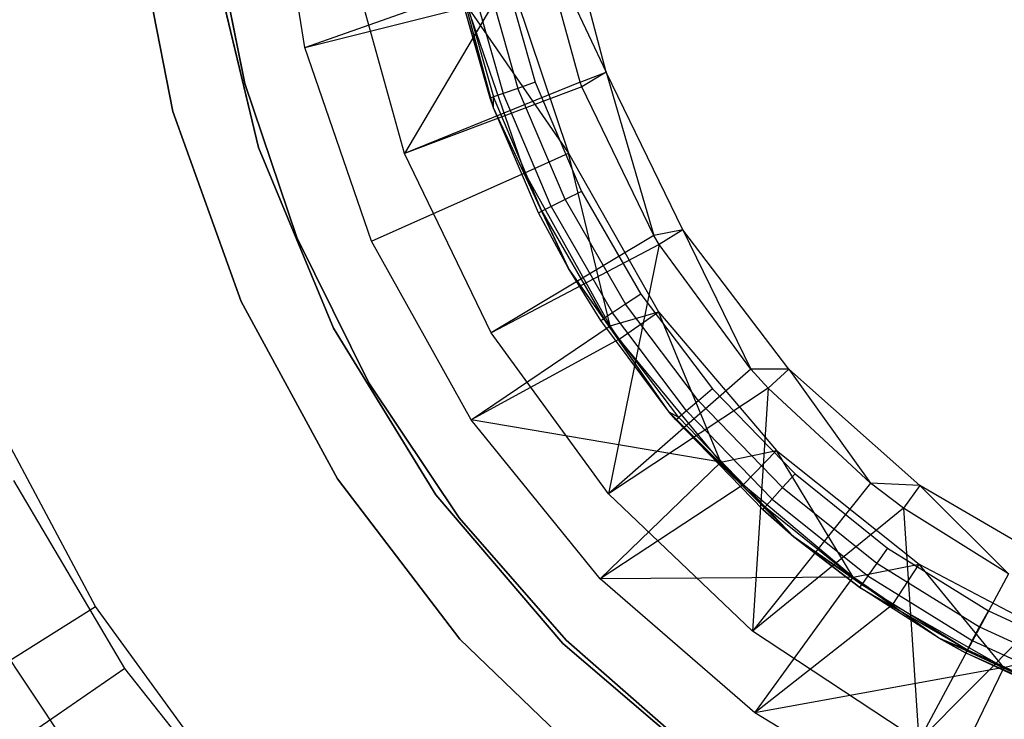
# Model space of a CAD drawing. Extents: x -91 to 92, y -91 to 92.
# Tile 69 of 256: x -29 to -9, y -20 to -5. Entities that reach past the tile are written whole.
import ezdxf

# ---------------------------------------------------------------- set-up
doc = ezdxf.new("R2010")
doc.units = 0
doc.header["$LTSCALE"] = 25.4
doc.layers.get('0').update_dxf_attribs({"linetype": 'CONTINUOUS'})

# ---------------------------------------------------------------- blocks, each defined once
blk = doc.blocks.new('NL2500012258_STL_2')
at = {"color": 0}
for p, q in [((68.695, -5.958, 179), (68.023, -1.741, 179)), ((68.695, -5.958, 179), (68.023, -1.741, 179)), ((74.985, -6.474, 183.5), (74.059, -2.941, 183.5)), ((74.985, -6.474, 183.5), (74.059, -2.941, 183.5)), ((65.143, -3.16, 1717), (65.944, -7.293, 1717)), ((65.944, -7.293, 1641), (65.143, -3.16, 1641)), ((65.143, -3.16, 1717), (65.944, -7.293, 1717)), ((65.944, -7.293, 1641), (65.143, -3.16, 1641)), ((66.783, -3.387, 1644), (67.444, -6.71, 1644)), ((67.444, -6.71, 1643), (66.783, -3.387, 1643)), ((66.783, -3.387, 1644), (67.444, -6.71, 1644)), ((67.444, -6.71, 1643), (66.783, -3.387, 1643)), ((73.554, -3.458, 181.452), (70.776, -8.171, 177.5)), ((73.554, -3.458, 181.452), (70.776, -8.171, 177.5)), ((74.437, -6.677, 181.452), (73.554, -3.458, 181.452)), ((73.554, -3.458, 181.452), (74.985, -6.474, 183.5)), ((73.554, -3.458, 181.452), (74.985, -6.474, 183.5)), ((74.437, -6.677, 181.452), (73.554, -3.458, 181.452)), ((72.634, -7.217, 164.182), (71.682, -3.664, 164.182)), ((72.634, -7.217, 164.182), (71.682, -3.664, 164.182)), ((67.734, -8.041, 1717), (66.781, -4.073, 1717)), ((66.781, -4.073, 1641), (67.734, -8.041, 1641)), ((66.781, -4.073, 1641), (67.734, -8.041, 1641)), ((67.734, -8.041, 1717), (66.781, -4.073, 1717)), ((70.776, -8.171, 177.5), (69.666, -4.168, 177.5)), ((70.776, -8.171, 177.5), (69.666, -4.168, 177.5)), ((72.826, -4.3, 173.682), (73.504, -6.68, 173.682)), ((72.826, -4.3, 173.682), (73.504, -6.68, 173.682)), ((72.634, -7.217, 164.182), (71.85, -4.514, 172.682)), ((72.634, -7.217, 164.182), (71.85, -4.514, 172.682)), ((72.561, -7.013, 172.682), (71.85, -4.514, 172.682)), ((72.561, -7.013, 172.682), (71.85, -4.514, 172.682)), ((71.924, -4.498, 173.065), (72.632, -6.987, 173.065)), ((71.924, -4.498, 173.065), (72.632, -6.987, 173.065)), ((72.136, -4.451, 173.389), (72.837, -6.915, 173.389)), ((72.136, -4.451, 173.389), (72.837, -6.915, 173.389)), ((72.453, -4.382, 173.606), (73.143, -6.808, 173.606)), ((72.453, -4.382, 173.606), (73.143, -6.808, 173.606)), ((72.986, -4.557, 186), (74.199, -8.16, 186)), ((72.986, -4.557, 186), (74.199, -8.16, 186)), ((68.695, -5.958, 179), (72.012, -4.784, 182.5)), ((68.695, -5.958, 179), (72.012, -4.784, 182.5)), ((68.695, -5.958, 179), (72.09, -5.108, 182.5)), ((68.695, -5.958, 179), (72.09, -5.108, 182.5)), ((73.286, -8.568, 182.5), (72.09, -5.108, 182.5)), ((72.09, -5.108, 182.5), (74.199, -8.16, 186)), ((73.286, -8.568, 182.5), (72.09, -5.108, 182.5)), ((72.09, -5.108, 182.5), (74.199, -8.16, 186)), ((70.09, -9.995, 179), (68.695, -5.958, 179)), ((70.09, -9.995, 179), (68.695, -5.958, 179)), ((74.437, -6.677, 181.452), (74.985, -6.474, 183.5)), ((74.437, -6.677, 181.452), (74.985, -6.474, 183.5)), ((74.985, -6.474, 183.5), (74.474, -6.778, 181.452)), ((74.985, -6.474, 183.5), (74.474, -6.778, 181.452)), ((76.583, -9.759, 183.5), (74.985, -6.474, 183.5)), ((74.985, -6.474, 183.5), (75.973, -9.881, 181.452)), ((74.985, -6.474, 183.5), (75.973, -9.881, 181.452)), ((76.583, -9.759, 183.5), (74.985, -6.474, 183.5)), ((67.444, -6.71, 1644), (68.533, -9.918, 1644)), ((68.533, -9.918, 1643), (67.444, -6.71, 1643)), ((67.444, -6.71, 1644), (68.533, -9.918, 1644)), ((67.444, -6.71, 1644), (67.444, -6.71, 1643)), ((68.533, -9.918, 1643), (67.444, -6.71, 1643)), ((67.444, -6.71, 1644), (67.444, -6.71, 1643)), ((74.437, -6.677, 181.452), (70.776, -8.171, 177.5)), ((74.437, -6.677, 181.452), (70.776, -8.171, 177.5)), ((73.504, -6.68, 173.682), (73.143, -6.808, 173.606)), ((73.504, -6.68, 173.682), (73.143, -6.808, 173.606)), ((73.504, -6.68, 173.682), (74.468, -8.959, 173.682)), ((73.504, -6.68, 173.682), (74.468, -8.959, 173.682)), ((74.474, -6.778, 181.452), (74.437, -6.677, 181.452)), ((74.474, -6.778, 181.452), (74.437, -6.677, 181.452)), ((74.474, -6.778, 181.452), (70.776, -8.171, 177.5)), ((74.474, -6.778, 181.452), (70.776, -8.171, 177.5)), ((72.837, -6.915, 173.389), (72.632, -6.987, 173.065)), ((72.837, -6.915, 173.389), (72.632, -6.987, 173.065)), ((73.143, -6.808, 173.606), (72.837, -6.915, 173.389)), ((73.143, -6.808, 173.606), (72.837, -6.915, 173.389)), ((73.835, -9.275, 173.389), (72.837, -6.915, 173.389)), ((73.835, -9.275, 173.389), (72.837, -6.915, 173.389)), ((74.126, -9.13, 173.606), (73.143, -6.808, 173.606)), ((74.126, -9.13, 173.606), (73.143, -6.808, 173.606)), ((75.973, -9.881, 181.452), (74.474, -6.778, 181.452)), ((75.973, -9.881, 181.452), (74.474, -6.778, 181.452)), ((72.632, -6.987, 173.065), (72.561, -7.013, 172.682)), ((72.632, -6.987, 173.065), (72.561, -7.013, 172.682)), ((72.634, -7.217, 164.182), (72.561, -7.013, 172.682)), ((72.634, -7.217, 172.682), (72.561, -7.013, 172.682)), ((72.634, -7.217, 164.182), (72.561, -7.013, 172.682)), ((72.634, -7.217, 172.682), (72.561, -7.013, 172.682)), ((72.634, -7.217, 172.682), (72.632, -6.987, 173.065)), ((72.634, -7.217, 172.682), (72.632, -6.987, 173.065)), ((73.641, -9.371, 173.065), (72.632, -6.987, 173.065)), ((73.641, -9.371, 173.065), (72.632, -6.987, 173.065)), ((65.944, -7.293, 1717), (67.367, -11.256, 1717)), ((67.367, -11.256, 1641), (65.944, -7.293, 1641)), ((65.944, -7.293, 1717), (67.367, -11.256, 1717)), ((65.944, -7.293, 1717), (65.944, -7.293, 1641)), ((67.367, -11.256, 1641), (65.944, -7.293, 1641)), ((65.944, -7.293, 1717), (65.944, -7.293, 1641)), ((74.188, -10.55, 164.182), (72.634, -7.217, 164.182)), ((73.573, -9.405, 172.682), (72.634, -7.217, 164.182)), ((74.188, -10.55, 164.182), (72.634, -7.217, 164.182)), ((73.573, -9.405, 172.682), (72.634, -7.217, 164.182)), ((73.573, -9.405, 172.682), (72.634, -7.217, 172.682)), ((72.634, -7.217, 172.682), (72.634, -7.217, 164.182)), ((72.634, -7.217, 172.682), (72.634, -7.217, 164.182)), ((73.573, -9.405, 172.682), (72.634, -7.217, 172.682)), ((73.641, -9.371, 173.065), (72.634, -7.217, 172.682)), ((73.641, -9.371, 173.065), (72.634, -7.217, 172.682)), ((69.295, -11.81, 1717), (67.734, -8.041, 1717)), ((67.734, -8.041, 1641), (69.295, -11.81, 1641)), ((67.734, -8.041, 1641), (69.295, -11.81, 1641)), ((67.734, -8.041, 1641), (67.734, -8.041, 1717)), ((69.295, -11.81, 1717), (67.734, -8.041, 1717)), ((67.734, -8.041, 1641), (67.734, -8.041, 1717)), ((72.582, -11.912, 177.5), (70.776, -8.171, 177.5)), ((72.582, -11.912, 177.5), (70.776, -8.171, 177.5)), ((73.286, -8.568, 182.5), (74.199, -8.16, 186)), ((73.286, -8.568, 182.5), (74.199, -8.16, 186)), ((74.199, -8.16, 186), (76.072, -11.469, 186)), ((75.064, -11.767, 182.5), (74.199, -8.16, 186)), ((75.064, -11.767, 182.5), (74.199, -8.16, 186)), ((74.199, -8.16, 186), (76.072, -11.469, 186)), ((70.09, -9.995, 179), (73.286, -8.568, 182.5)), ((70.09, -9.995, 179), (73.286, -8.568, 182.5)), ((75.064, -11.767, 182.5), (73.286, -8.568, 182.5)), ((75.064, -11.767, 182.5), (73.286, -8.568, 182.5)), ((74.468, -8.959, 173.682), (74.126, -9.13, 173.606)), ((74.468, -8.959, 173.682), (74.126, -9.13, 173.606)), ((74.468, -8.959, 173.682), (75.706, -11.103, 173.682)), ((74.468, -8.959, 173.682), (75.706, -11.103, 173.682)), ((74.126, -9.13, 173.606), (73.835, -9.275, 173.389)), ((74.126, -9.13, 173.606), (73.835, -9.275, 173.389)), ((74.126, -9.13, 173.606), (75.387, -11.314, 173.606)), ((74.126, -9.13, 173.606), (75.387, -11.314, 173.606)), ((73.573, -9.405, 172.682), (73.641, -9.371, 173.065)), ((73.573, -9.405, 172.682), (73.641, -9.371, 173.065)), ((74.188, -10.55, 164.182), (73.573, -9.405, 172.682)), ((74.188, -10.55, 172.682), (73.573, -9.405, 172.682)), ((74.188, -10.55, 164.182), (73.573, -9.405, 172.682)), ((74.188, -10.55, 172.682), (73.573, -9.405, 172.682)), ((73.835, -9.275, 173.389), (73.641, -9.371, 173.065)), ((73.835, -9.275, 173.389), (73.641, -9.371, 173.065)), ((73.641, -9.371, 173.065), (74.936, -11.613, 173.065)), ((73.641, -9.371, 173.065), (74.936, -11.613, 173.065)), ((73.641, -9.371, 173.065), (74.188, -10.55, 172.682)), ((73.641, -9.371, 173.065), (74.188, -10.55, 172.682)), ((73.835, -9.275, 173.389), (75.116, -11.493, 173.389)), ((73.835, -9.275, 173.389), (75.116, -11.493, 173.389)), ((76.583, -9.759, 183.5), (75.973, -9.881, 181.452)), ((76.583, -9.759, 183.5), (75.973, -9.881, 181.452)), ((76.583, -9.759, 183.5), (76.084, -10.065, 181.452)), ((76.583, -9.759, 183.5), (76.084, -10.065, 181.452)), ((78.791, -12.669, 183.5), (76.583, -9.759, 183.5)), ((76.583, -9.759, 183.5), (78.001, -12.666, 181.452)), ((76.583, -9.759, 183.5), (78.001, -12.666, 181.452)), ((78.791, -12.669, 183.5), (76.583, -9.759, 183.5)), ((68.533, -9.918, 1644), (70.031, -12.956, 1644)), ((70.031, -12.956, 1643), (68.533, -9.918, 1643)), ((68.533, -9.918, 1644), (70.031, -12.956, 1644)), ((68.533, -9.918, 1644), (68.533, -9.918, 1643)), ((70.031, -12.956, 1643), (68.533, -9.918, 1643)), ((68.533, -9.918, 1644), (68.533, -9.918, 1643)), ((72.164, -13.728, 179), (70.09, -9.995, 179)), ((72.164, -13.728, 179), (70.09, -9.995, 179)), ((75.973, -9.881, 181.452), (72.582, -11.912, 177.5)), ((75.973, -9.881, 181.452), (72.582, -11.912, 177.5)), ((76.084, -10.065, 181.452), (75.973, -9.881, 181.452)), ((76.084, -10.065, 181.452), (75.973, -9.881, 181.452)), ((76.084, -10.065, 181.452), (72.582, -11.912, 177.5)), ((76.084, -10.065, 181.452), (72.582, -11.912, 177.5)), ((76.084, -10.065, 181.452), (75.027, -15.27, 177.5)), ((76.084, -10.065, 181.452), (75.027, -15.27, 177.5)), ((78.001, -12.666, 181.452), (76.084, -10.065, 181.452)), ((78.001, -12.666, 181.452), (76.084, -10.065, 181.452)), ((76.298, -13.563, 164.182), (74.188, -10.55, 164.182)), ((74.872, -11.655, 172.682), (74.188, -10.55, 164.182)), ((76.298, -13.563, 164.182), (74.188, -10.55, 164.182)), ((74.872, -11.655, 172.682), (74.188, -10.55, 164.182)), ((74.872, -11.655, 172.682), (74.188, -10.55, 172.682)), ((74.188, -10.55, 172.682), (74.188, -10.55, 164.182)), ((74.188, -10.55, 172.682), (74.188, -10.55, 164.182)), ((74.872, -11.655, 172.682), (74.188, -10.55, 172.682)), ((74.936, -11.613, 173.065), (74.188, -10.55, 172.682)), ((74.936, -11.613, 173.065), (74.188, -10.55, 172.682)), ((67.367, -11.256, 1717), (69.379, -14.954, 1717)), ((69.379, -14.954, 1641), (67.367, -11.256, 1641)), ((67.367, -11.256, 1717), (69.379, -14.954, 1717)), ((67.367, -11.256, 1717), (67.367, -11.256, 1641)), ((69.379, -14.954, 1641), (67.367, -11.256, 1641)), ((67.367, -11.256, 1717), (67.367, -11.256, 1641)), ((75.706, -11.103, 173.682), (75.387, -11.314, 173.606)), ((75.706, -11.103, 173.682), (75.387, -11.314, 173.606)), ((75.706, -11.103, 173.682), (77.197, -13.077, 173.682)), ((75.706, -11.103, 173.682), (77.197, -13.077, 173.682)), ((75.116, -11.493, 173.389), (74.936, -11.613, 173.065)), ((75.116, -11.493, 173.389), (74.936, -11.613, 173.065)), ((75.064, -11.767, 182.5), (76.072, -11.469, 186)), ((75.064, -11.767, 182.5), (76.072, -11.469, 186)), ((75.387, -11.314, 173.606), (75.116, -11.493, 173.389)), ((75.387, -11.314, 173.606), (75.116, -11.493, 173.389)), ((76.66, -13.537, 173.389), (75.116, -11.493, 173.389)), ((76.66, -13.537, 173.389), (75.116, -11.493, 173.389)), ((75.252, -12.042, 182.5), (76.072, -11.469, 186)), ((75.252, -12.042, 182.5), (76.072, -11.469, 186)), ((76.906, -13.326, 173.606), (75.387, -11.314, 173.606)), ((76.906, -13.326, 173.606), (75.387, -11.314, 173.606)), ((76.072, -11.469, 186), (78.537, -14.363, 186)), ((77.37, -14.61, 182.5), (76.072, -11.469, 186)), ((77.37, -14.61, 182.5), (76.072, -11.469, 186)), ((76.072, -11.469, 186), (78.537, -14.363, 186)), ((74.872, -11.655, 172.682), (74.936, -11.613, 173.065)), ((74.872, -11.655, 172.682), (74.936, -11.613, 173.065)), ((76.298, -13.563, 164.182), (74.872, -11.655, 172.682)), ((76.298, -13.563, 172.682), (74.872, -11.655, 172.682)), ((76.298, -13.563, 164.182), (74.872, -11.655, 172.682)), ((76.298, -13.563, 172.682), (74.872, -11.655, 172.682)), ((76.298, -13.563, 172.682), (74.936, -11.613, 173.065)), ((76.298, -13.563, 172.682), (74.936, -11.613, 173.065)), ((76.495, -13.679, 173.065), (74.936, -11.613, 173.065)), ((76.495, -13.679, 173.065), (74.936, -11.613, 173.065)), ((71.427, -15.289, 1717), (69.295, -11.81, 1717)), ((69.295, -11.81, 1641), (71.427, -15.289, 1641)), ((69.295, -11.81, 1641), (71.427, -15.289, 1641)), ((69.295, -11.81, 1641), (69.295, -11.81, 1717)), ((71.427, -15.289, 1717), (69.295, -11.81, 1717)), ((69.295, -11.81, 1641), (69.295, -11.81, 1717)), ((72.164, -13.728, 179), (75.064, -11.767, 182.5)), ((72.164, -13.728, 179), (75.064, -11.767, 182.5)), ((75.252, -12.042, 182.5), (75.064, -11.767, 182.5)), ((75.252, -12.042, 182.5), (75.064, -11.767, 182.5)), ((75.252, -12.042, 182.5), (72.164, -13.728, 179)), ((75.252, -12.042, 182.5), (72.164, -13.728, 179)), ((75.027, -15.27, 177.5), (72.582, -11.912, 177.5)), ((75.027, -15.27, 177.5), (72.582, -11.912, 177.5)), ((77.37, -14.61, 182.5), (75.252, -12.042, 182.5)), ((77.37, -14.61, 182.5), (75.252, -12.042, 182.5)), ((78.001, -12.666, 181.452), (75.027, -15.27, 177.5)), ((78.001, -12.666, 181.452), (75.027, -15.27, 177.5)), ((78.791, -12.669, 183.5), (78.001, -12.666, 181.452)), ((78.791, -12.669, 183.5), (78.001, -12.666, 181.452)), ((78.362, -13.067, 181.452), (78.001, -12.666, 181.452)), ((78.362, -13.067, 181.452), (78.001, -12.666, 181.452)), ((78.791, -12.669, 183.5), (78.362, -13.067, 181.452)), ((78.791, -12.669, 183.5), (78.362, -13.067, 181.452)), ((81.524, -15.093, 183.5), (78.791, -12.669, 183.5)), ((78.791, -12.669, 183.5), (80.494, -15.045, 181.452)), ((78.791, -12.669, 183.5), (80.494, -15.045, 181.452)), ((81.524, -15.093, 183.5), (78.791, -12.669, 183.5)), ((70.031, -12.956, 1644), (71.913, -15.773, 1644)), ((71.913, -15.773, 1643), (70.031, -12.956, 1643)), ((70.031, -12.956, 1644), (71.913, -15.773, 1644)), ((70.031, -12.956, 1644), (70.031, -12.956, 1643)), ((71.913, -15.773, 1643), (70.031, -12.956, 1643)), ((70.031, -12.956, 1644), (70.031, -12.956, 1643)), ((78.362, -13.067, 181.452), (75.027, -15.27, 177.5)), ((78.362, -13.067, 181.452), (75.027, -15.27, 177.5)), ((77.197, -13.077, 173.682), (76.906, -13.326, 173.606)), ((77.197, -13.077, 173.682), (76.906, -13.326, 173.606)), ((77.197, -13.077, 173.682), (78.92, -14.854, 173.682)), ((77.197, -13.077, 173.682), (78.92, -14.854, 173.682)), ((78.362, -13.067, 181.452), (78.033, -18.138, 177.5)), ((78.362, -13.067, 181.452), (78.033, -18.138, 177.5)), ((80.494, -15.045, 181.452), (78.362, -13.067, 181.452)), ((80.494, -15.045, 181.452), (78.362, -13.067, 181.452)), ((76.906, -13.326, 173.606), (76.66, -13.537, 173.389)), ((76.906, -13.326, 173.606), (76.66, -13.537, 173.389)), ((76.906, -13.326, 173.606), (78.662, -15.137, 173.606)), ((76.906, -13.326, 173.606), (78.662, -15.137, 173.606)), ((64.333, -17.623, 177.5), (62.155, -13.537, 177.5)), ((64.333, -17.623, 177.5), (62.155, -13.537, 177.5)), ((76.66, -13.537, 173.389), (76.495, -13.679, 173.065)), ((76.66, -13.537, 173.389), (76.495, -13.679, 173.065)), ((76.66, -13.537, 173.389), (78.443, -15.377, 173.389)), ((76.66, -13.537, 173.389), (78.443, -15.377, 173.389)), ((74.855, -17.044, 179), (72.164, -13.728, 179)), ((77.37, -14.61, 182.5), (72.164, -13.728, 179)), ((74.855, -17.044, 179), (72.164, -13.728, 179)), ((77.37, -14.61, 182.5), (72.164, -13.728, 179)), ((78.898, -16.164, 164.182), (76.298, -13.563, 164.182)), ((76.438, -13.728, 172.682), (76.298, -13.563, 164.182)), ((78.898, -16.164, 164.182), (76.298, -13.563, 164.182)), ((76.438, -13.728, 172.682), (76.298, -13.563, 164.182)), ((76.438, -13.728, 172.682), (76.298, -13.563, 172.682)), ((76.298, -13.563, 172.682), (76.298, -13.563, 164.182)), ((76.298, -13.563, 172.682), (76.298, -13.563, 164.182)), ((76.438, -13.728, 172.682), (76.298, -13.563, 172.682)), ((76.495, -13.679, 173.065), (76.298, -13.563, 172.682)), ((76.495, -13.679, 173.065), (76.298, -13.563, 172.682)), ((76.438, -13.728, 172.682), (76.495, -13.679, 173.065)), ((76.438, -13.728, 172.682), (76.495, -13.679, 173.065)), ((78.246, -15.593, 172.682), (76.438, -13.728, 172.682)), ((76.438, -13.728, 172.682), (78.898, -16.164, 164.182)), ((76.438, -13.728, 172.682), (78.898, -16.164, 164.182)), ((78.246, -15.593, 172.682), (76.438, -13.728, 172.682)), ((76.495, -13.679, 173.065), (78.297, -15.537, 173.065)), ((76.495, -13.679, 173.065), (78.297, -15.537, 173.065)), ((77.37, -14.61, 182.5), (78.537, -14.363, 186)), ((77.37, -14.61, 182.5), (78.537, -14.363, 186)), ((77.841, -15.081, 182.5), (78.537, -14.363, 186)), ((77.841, -15.081, 182.5), (78.537, -14.363, 186)), ((78.537, -14.363, 186), (81.506, -16.739, 186)), ((80.135, -17.008, 182.5), (78.537, -14.363, 186)), ((80.135, -17.008, 182.5), (78.537, -14.363, 186)), ((78.537, -14.363, 186), (81.506, -16.739, 186)), ((77.37, -14.61, 182.5), (74.855, -17.044, 179)), ((77.37, -14.61, 182.5), (74.855, -17.044, 179)), ((77.841, -15.081, 182.5), (77.37, -14.61, 182.5)), ((77.841, -15.081, 182.5), (77.37, -14.61, 182.5)), ((69.379, -14.954, 1717), (71.931, -18.303, 1717)), ((71.931, -18.303, 1641), (69.379, -14.954, 1641)), ((69.379, -14.954, 1717), (71.931, -18.303, 1717)), ((69.379, -14.954, 1717), (69.379, -14.954, 1641)), ((71.931, -18.303, 1641), (69.379, -14.954, 1641)), ((69.379, -14.954, 1717), (69.379, -14.954, 1641)), ((78.92, -14.854, 173.682), (78.662, -15.137, 173.606)), ((78.92, -14.854, 173.682), (78.662, -15.137, 173.606)), ((78.92, -14.854, 173.682), (80.848, -16.406, 173.682)), ((78.92, -14.854, 173.682), (80.848, -16.406, 173.682)), ((64.945, -18.914, 179), (62.626, -14.991, 179)), ((64.945, -18.914, 179), (62.626, -14.991, 179)), ((77.841, -15.081, 182.5), (74.855, -17.044, 179)), ((77.841, -15.081, 182.5), (74.855, -17.044, 179)), ((80.135, -17.008, 182.5), (77.841, -15.081, 182.5)), ((80.135, -17.008, 182.5), (77.841, -15.081, 182.5)), ((80.494, -15.045, 181.452), (78.033, -18.138, 177.5)), ((80.494, -15.045, 181.452), (78.033, -18.138, 177.5)), ((78.662, -15.137, 173.606), (78.443, -15.377, 173.389)), ((78.662, -15.137, 173.606), (78.443, -15.377, 173.389)), ((78.662, -15.137, 173.606), (80.627, -16.718, 173.606)), ((78.662, -15.137, 173.606), (80.627, -16.718, 173.606)), ((81.524, -15.093, 183.5), (80.494, -15.045, 181.452)), ((81.524, -15.093, 183.5), (80.494, -15.045, 181.452)), ((81.181, -15.567, 181.452), (80.494, -15.045, 181.452)), ((81.181, -15.567, 181.452), (80.494, -15.045, 181.452)), ((81.524, -15.093, 183.5), (81.181, -15.567, 181.452)), ((81.524, -15.093, 183.5), (81.181, -15.567, 181.452)), ((84.677, -16.937, 183.5), (81.524, -15.093, 183.5)), ((81.524, -15.093, 183.5), (83.371, -16.94, 181.452)), ((81.524, -15.093, 183.5), (83.371, -16.94, 181.452)), ((84.677, -16.937, 183.5), (81.524, -15.093, 183.5)), ((74.076, -18.391, 1717), (71.427, -15.289, 1717)), ((71.427, -15.289, 1641), (74.076, -18.391, 1641)), ((71.427, -15.289, 1641), (74.076, -18.391, 1641)), ((71.427, -15.289, 1641), (71.427, -15.289, 1717)), ((74.076, -18.391, 1717), (71.427, -15.289, 1717)), ((71.427, -15.289, 1641), (71.427, -15.289, 1717)), ((78.033, -18.138, 177.5), (75.027, -15.27, 177.5)), ((78.033, -18.138, 177.5), (75.027, -15.27, 177.5)), ((78.443, -15.377, 173.389), (78.297, -15.537, 173.065)), ((78.443, -15.377, 173.389), (78.297, -15.537, 173.065)), ((78.443, -15.377, 173.389), (80.439, -16.983, 173.389)), ((78.443, -15.377, 173.389), (80.439, -16.983, 173.389)), ((81.181, -15.567, 181.452), (78.033, -18.138, 177.5)), ((81.181, -15.567, 181.452), (78.033, -18.138, 177.5)), ((78.246, -15.593, 172.682), (78.297, -15.537, 173.065)), ((78.246, -15.593, 172.682), (78.297, -15.537, 173.065)), ((78.898, -16.164, 172.682), (78.246, -15.593, 172.682)), ((78.246, -15.593, 172.682), (78.898, -16.164, 164.182)), ((78.246, -15.593, 172.682), (78.898, -16.164, 164.182)), ((78.898, -16.164, 172.682), (78.246, -15.593, 172.682)), ((78.297, -15.537, 173.065), (80.314, -17.16, 173.065)), ((78.898, -16.164, 172.682), (78.297, -15.537, 173.065)), ((78.898, -16.164, 172.682), (78.297, -15.537, 173.065)), ((78.297, -15.537, 173.065), (80.314, -17.16, 173.065)), ((83.371, -16.94, 181.452), (81.181, -15.567, 181.452)), ((81.181, -15.567, 181.452), (81.502, -20.422, 177.5)), ((83.371, -16.94, 181.452), (81.181, -15.567, 181.452)), ((81.181, -15.567, 181.452), (81.502, -20.422, 177.5)), ((71.913, -15.773, 1644), (74.147, -18.32, 1644)), ((74.147, -18.32, 1643), (71.913, -15.773, 1643)), ((71.913, -15.773, 1644), (74.147, -18.32, 1644)), ((71.913, -15.773, 1644), (71.913, -15.773, 1643)), ((74.147, -18.32, 1643), (71.913, -15.773, 1643)), ((71.913, -15.773, 1644), (71.913, -15.773, 1643)), ((81.911, -18.273, 164.182), (78.898, -16.164, 164.182)), ((78.898, -16.164, 164.182), (78.898, -16.164, 172.682)), ((78.898, -16.164, 164.182), (78.898, -16.164, 172.682)), ((78.898, -16.164, 164.182), (80.27, -17.222, 172.682)), ((80.27, -17.222, 172.682), (78.898, -16.164, 172.682)), ((78.898, -16.164, 164.182), (80.27, -17.222, 172.682)), ((81.911, -18.273, 164.182), (78.898, -16.164, 164.182)), ((78.898, -16.164, 172.682), (80.314, -17.16, 173.065)), ((78.898, -16.164, 172.682), (80.314, -17.16, 173.065)), ((80.27, -17.222, 172.682), (78.898, -16.164, 172.682)), ((80.848, -16.406, 173.682), (80.627, -16.718, 173.606)), ((80.848, -16.406, 173.682), (80.627, -16.718, 173.606)), ((80.848, -16.406, 173.682), (82.952, -17.708, 173.682)), ((80.848, -16.406, 173.682), (82.952, -17.708, 173.682)), ((80.135, -17.008, 182.5), (81.506, -16.739, 186)), ((80.135, -17.008, 182.5), (81.506, -16.739, 186)), ((80.627, -16.718, 173.606), (80.439, -16.983, 173.389)), ((80.627, -16.718, 173.606), (80.439, -16.983, 173.389)), ((80.627, -16.718, 173.606), (82.771, -18.045, 173.606)), ((80.627, -16.718, 173.606), (82.771, -18.045, 173.606)), ((80.958, -17.576, 182.5), (81.506, -16.739, 186)), ((80.958, -17.576, 182.5), (81.506, -16.739, 186)), ((81.506, -16.739, 186), (84.871, -18.51, 186)), ((83.275, -18.89, 182.5), (81.506, -16.739, 186)), ((83.275, -18.89, 182.5), (81.506, -16.739, 186)), ((81.506, -16.739, 186), (84.871, -18.51, 186)), ((80.135, -17.008, 182.5), (74.855, -17.044, 179)), ((80.135, -17.008, 182.5), (74.855, -17.044, 179)), ((78.081, -19.842, 179), (80.135, -17.008, 182.5)), ((78.081, -19.842, 179), (80.135, -17.008, 182.5)), ((80.958, -17.576, 182.5), (80.135, -17.008, 182.5)), ((80.958, -17.576, 182.5), (80.135, -17.008, 182.5)), ((80.439, -16.983, 173.389), (80.314, -17.16, 173.065)), ((80.439, -16.983, 173.389), (80.314, -17.16, 173.065)), ((80.439, -16.983, 173.389), (82.617, -18.331, 173.389)), ((80.439, -16.983, 173.389), (82.617, -18.331, 173.389)), ((83.371, -16.94, 181.452), (81.502, -20.422, 177.5)), ((83.371, -16.94, 181.452), (81.502, -20.422, 177.5)), ((78.081, -19.842, 179), (74.855, -17.044, 179)), ((78.081, -19.842, 179), (74.855, -17.044, 179)), ((80.27, -17.222, 172.682), (80.314, -17.16, 173.065)), ((80.27, -17.222, 172.682), (80.314, -17.16, 173.065)), ((81.911, -18.273, 164.182), (80.27, -17.222, 172.682)), ((81.911, -18.273, 164.182), (80.27, -17.222, 172.682)), ((81.911, -18.273, 172.682), (80.27, -17.222, 172.682)), ((80.27, -17.222, 172.682), (82.515, -18.522, 173.065)), ((80.27, -17.222, 172.682), (82.515, -18.522, 173.065)), ((81.911, -18.273, 172.682), (80.27, -17.222, 172.682)), ((80.314, -17.16, 173.065), (82.515, -18.522, 173.065)), ((80.314, -17.16, 173.065), (82.515, -18.522, 173.065)), ((60.095, -20.278, 172.5), (64.333, -17.623, 177.5)), ((60.095, -20.278, 172.5), (64.333, -17.623, 177.5)), ((67.059, -21.367, 177.5), (64.333, -17.623, 177.5)), ((67.059, -21.367, 177.5), (64.333, -17.623, 177.5)), ((80.958, -17.576, 182.5), (78.081, -19.842, 179)), ((80.958, -17.576, 182.5), (78.081, -19.842, 179)), ((83.275, -18.89, 182.5), (80.958, -17.576, 182.5)), ((83.275, -18.89, 182.5), (80.958, -17.576, 182.5)), ((84.433, -17.468, 181.452), (81.502, -20.422, 177.5)), ((84.433, -17.468, 181.452), (81.502, -20.422, 177.5)), ((64.416, -21.52, 147.182), (61.847, -17.675, 147.182)), ((64.416, -21.52, 147.182), (61.847, -17.675, 147.182)), ((82.771, -18.045, 173.606), (82.952, -17.708, 173.682)), ((82.771, -18.045, 173.606), (82.952, -17.708, 173.682)), ((82.952, -17.708, 173.682), (85.2, -18.743, 173.682)), ((82.952, -17.708, 173.682), (85.2, -18.743, 173.682)), ((82.617, -18.331, 173.389), (82.771, -18.045, 173.606)), ((82.617, -18.331, 173.389), (82.771, -18.045, 173.606)), ((82.771, -18.045, 173.606), (85.062, -19.1, 173.606)), ((82.771, -18.045, 173.606), (85.062, -19.1, 173.606)), ((81.502, -20.422, 177.5), (78.033, -18.138, 177.5)), ((81.502, -20.422, 177.5), (78.033, -18.138, 177.5)), ((85.244, -19.828, 164.182), (81.911, -18.273, 164.182)), ((81.911, -18.273, 164.182), (81.911, -18.273, 172.682)), ((81.911, -18.273, 164.182), (81.911, -18.273, 172.682)), ((81.911, -18.273, 164.182), (82.479, -18.589, 172.682)), ((82.479, -18.589, 172.682), (81.911, -18.273, 172.682)), ((81.911, -18.273, 164.182), (82.479, -18.589, 172.682)), ((85.244, -19.828, 164.182), (81.911, -18.273, 164.182)), ((81.911, -18.273, 172.682), (82.515, -18.522, 173.065)), ((81.911, -18.273, 172.682), (82.515, -18.522, 173.065)), ((82.479, -18.589, 172.682), (81.911, -18.273, 172.682)), ((71.931, -18.303, 1717), (74.964, -21.222, 1717)), ((74.964, -21.222, 1641), (71.931, -18.303, 1641)), ((71.931, -18.303, 1717), (74.964, -21.222, 1717)), ((71.931, -18.303, 1717), (71.931, -18.303, 1641)), ((74.964, -21.222, 1641), (71.931, -18.303, 1641)), ((71.931, -18.303, 1717), (71.931, -18.303, 1641)), ((77.179, -21.041, 1717), (74.076, -18.391, 1717)), ((74.076, -18.391, 1641), (77.179, -21.041, 1641)), ((74.076, -18.391, 1641), (77.179, -21.041, 1641)), ((74.076, -18.391, 1641), (74.076, -18.391, 1717)), ((77.179, -21.041, 1717), (74.076, -18.391, 1717)), ((74.076, -18.391, 1641), (74.076, -18.391, 1717)), ((74.147, -18.32, 1644), (76.694, -20.554, 1644)), ((76.694, -20.554, 1643), (74.147, -18.32, 1643)), ((74.147, -18.32, 1644), (76.694, -20.554, 1644)), ((74.147, -18.32, 1644), (74.147, -18.32, 1643)), ((76.694, -20.554, 1643), (74.147, -18.32, 1643)), ((74.147, -18.32, 1644), (74.147, -18.32, 1643)), ((82.515, -18.522, 173.065), (82.617, -18.331, 173.389)), ((82.515, -18.522, 173.065), (82.617, -18.331, 173.389)), ((82.617, -18.331, 173.389), (84.945, -19.402, 173.389)), ((82.617, -18.331, 173.389), (84.945, -19.402, 173.389)), ((82.515, -18.522, 173.065), (82.479, -18.589, 172.682)), ((82.515, -18.522, 173.065), (82.479, -18.589, 172.682)), ((85.244, -19.828, 164.182), (82.479, -18.589, 172.682)), ((85.244, -19.828, 164.182), (82.479, -18.589, 172.682)), ((84.839, -19.675, 172.682), (82.479, -18.589, 172.682)), ((84.839, -19.675, 172.682), (82.479, -18.589, 172.682)), ((82.515, -18.522, 173.065), (84.866, -19.604, 173.065)), ((82.515, -18.522, 173.065), (84.866, -19.604, 173.065)), ((83.275, -18.89, 182.5), (84.871, -18.51, 186)), ((83.275, -18.89, 182.5), (84.871, -18.51, 186)), ((83.275, -18.89, 182.5), (78.081, -19.842, 179)), ((83.275, -18.89, 182.5), (78.081, -19.842, 179)), ((83.275, -18.89, 182.5), (81.744, -22.038, 179)), ((83.275, -18.89, 182.5), (81.744, -22.038, 179)), ((84.491, -19.435, 182.5), (83.275, -18.89, 182.5)), ((84.491, -19.435, 182.5), (83.275, -18.89, 182.5)), ((64.945, -18.914, 179), (60.004, -22.309, 173.005)), ((64.945, -18.914, 179), (60.004, -22.309, 173.005)), ((67.776, -22.485, 179), (64.945, -18.914, 179)), ((67.776, -22.485, 179), (64.945, -18.914, 179)), ((81.744, -22.038, 179), (78.081, -19.842, 179)), ((81.744, -22.038, 179), (78.081, -19.842, 179))]:
    blk.add_line(p, q, dxfattribs=at)

msp = doc.modelspace()

# ---------------------------------------------------------------- block references
at = {"color": 0}
msp.add_blockref('NL2500012258_STL_2', (-92.243, 0.428, -1717), dxfattribs=at)

doc.saveas('drawing.dxf')
